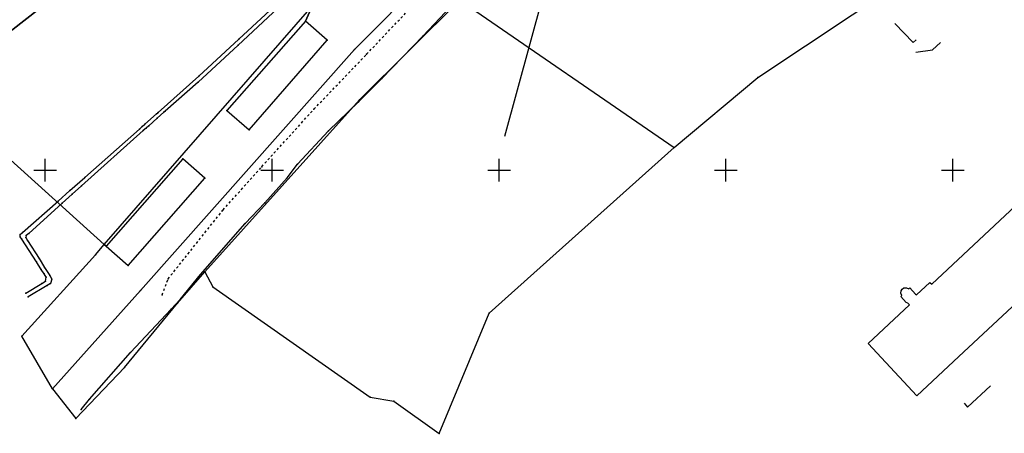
# Model space of a CAD drawing. Extents: x 5552506 to 5553307, y 5642054 to 5642708.
# Tile 3 of 73: x 5552694 to 5552911, y 5642292 to 5642383. Entities that reach past the tile are written whole.
import ezdxf

# ---------------------------------------------------------------- set-up
doc = ezdxf.new("R2010")
doc.units = 0
doc.header["$MEASUREMENT"] = 0
doc.linetypes.add('2', pattern=[1, 0.5, -0.5])
for name, color, linetype in [('3DPLAN_K_OBRYS', 243, 'Continuous'), ('EGB_Budynek', 7, 'Continuous'), ('EGB_DzialkaEwidencyjna', 7, 'Continuous'), ('EGB_KonturUzytkuGruntowego', 7, 'Continuous'), ('GES_PrzewodCieplowniczy', 7, 'Continuous'), ('GES_PrzewodElektroenergetyczny', 7, 'Continuous'), ('GES_PrzewodKanalizacyjny', 7, 'Continuous'), ('krzyze', 7, 'Continuous'), ('OT_Komunikacja', 7, 'Continuous')]:
    doc.layers.add(name, color=color, linetype=linetype)
doc.layers.add('pomoce IS', color=7, linetype='Continuous', plot=False)
doc.layers.add('wodociagi', color=7, linetype='Continuous', true_color=0x085c77)

msp = doc.modelspace()

# ---------------------------------------------------------------- linework, layer by layer
at = {"layer": '3DPLAN_K_OBRYS'}
for p, q in [((5552903.26631, 5642297.66339), (5552908.27123, 5642302.34203)), ((5552902.46732, 5642298.51809), (5552903.26631, 5642297.66339))]:
    msp.add_line(p, q, dxfattribs=at)
at = {"layer": 'EGB_Budynek', "color": 7}
msp.add_polyline3d([(5552917.26441, 5642345.31395, 0), (5552928.03441, 5642333.76395, 0), (5552901.34441, 5642308.81395, 0), (5552892.06441, 5642300.14395, 0), (5552881.30441, 5642311.69395, 0), (5552890.42441, 5642320.22395, 0), (5552890.07441, 5642320.64395, 0), (5552889.74441, 5642320.75395, 0), (5552888.53441, 5642322.11395, 0), (5552888.74441, 5642322.32395, 0), (5552888.55441, 5642322.79395, 0), (5552888.59441, 5642323.35395, 0), (5552888.84441, 5642323.72395, 0), (5552889.20441, 5642323.97395, 0), (5552889.80441, 5642324.03395, 0), (5552890.31441, 5642323.78395, 0), (5552890.52441, 5642323.98395, 0), (5552891.79441, 5642322.63395, 0), (5552891.99441, 5642322.42395, 0), (5552894.96441, 5642325.17395, 0), (5552895.33441, 5642324.81395, 0), (5552917.26441, 5642345.31395, 0)], dxfattribs=at)
at = {"layer": 'EGB_DzialkaEwidencyjna', "color": 7}
for points in [[(5552958.94, 5642708.5, 0), (5552949.75, 5642699.25, 0), (5552876.93, 5642630.7, 0), (5552839.9, 5642595.84, 0), (5552831.63, 5642587.94, 0), (5552834.69, 5642584.7, 0), (5552825.7, 5642576.22, 0), (5552772.01, 5642525.59, 0), (5552764.24, 5642518.12, 0), (5552759.51, 5642513.99, 0), (5552727.01, 5642483.26, 0), (5552694.29, 5642452.93, 0), (5552689.56, 5642449.15, 0), (5552664.64, 5642359.07, 0), (5552675.43, 5642367.51, 0), (5552770.24, 5642441.64, 0), (5552772.72, 5642449.58, 0), (5552922.27, 5642591.19, 0), (5552932.82, 5642601.16, 0), (5552935.76, 5642615.88, 0), (5552950.18, 5642667.8, 0), (5552957.64, 5642697.83, 0), (5552958.94, 5642708.5, 0)], [(5552675.43, 5642367.51, 0), (5552713.01, 5642333.55, 0), (5552758.82, 5642386.13, 0), (5552790.75, 5642415.43, 0), (5552814.16, 5642435.96, 0), (5552811.55, 5642438.45, 0), (5552801.43, 5642448.13, 0), (5552790.45, 5642458.63, 0), (5552770.24, 5642441.64, 0), (5552675.43, 5642367.51, 0)], [(5552839.1, 5642445.07, 0), (5552830.74, 5642439.96, 0), (5552833.92, 5642434.58, 0), (5552834.27, 5642428.7, 0), (5552820.61, 5642421.11, 0), (5552800.21, 5642406.62, 0), (5552784.15, 5642392.76, 0), (5552768.14, 5642376.62, 0), (5552720.96, 5642323.39, 0), (5552701.62, 5642301.74, 0), (5552706.7, 5642295.13, 0), (5552717.44, 5642306.43, 0), (5552729.15, 5642320.59, 0), (5552735.18, 5642327.54, 0), (5552769.27, 5642365.48, 0), (5552791.35, 5642387.5, 0), (5552806.86, 5642399.85, 0), (5552813.79, 5642404.68, 0), (5552827.38, 5642414.15, 0), (5552840.24, 5642421.26, 0), (5552854.32, 5642425.81, 0), (5552868.64, 5642428.61, 0), (5552897.02, 5642428.46, 0), (5552914.49, 5642426.71, 0)], [(5552868.64, 5642428.61, 0), (5552854.32, 5642425.81, 0), (5552840.24, 5642421.26, 0), (5552827.38, 5642414.15, 0), (5552813.79, 5642404.68, 0), (5552806.86, 5642399.85, 0), (5552791.35, 5642387.5, 0), (5552838.62, 5642354.95, 0), (5552857.06, 5642370.43, 0), (5552888.33, 5642391.28, 0), (5552900.48, 5642424.62, 0), (5552897.02, 5642428.46, 0), (5552868.64, 5642428.61, 0)]]:
    msp.add_polyline3d(points, dxfattribs=at)
for p in [(5552768.14, 5642376.62), (5552857.06, 5642370.43), (5552769.27, 5642365.48), (5552838.62, 5642354.95), (5552713.01, 5642333.55), (5552735.18, 5642327.54), (5552720.96, 5642323.39), (5552729.15, 5642320.59), (5552717.44, 5642306.43), (5552701.62, 5642301.74), (5552706.7, 5642295.13)]:
    msp.add_point(p, dxfattribs=at)
at = {"layer": 'EGB_KonturUzytkuGruntowego', "color": 3}
for points in [[(5552790.75, 5642415.43, 0), (5552814.16, 5642435.96, 0), (5552811.55, 5642438.45, 0), (5552801.43, 5642448.13, 0), (5552790.45, 5642458.63, 0), (5552770.24, 5642441.64, 0), (5552715.6794, 5642398.9802, 0), (5552675.43, 5642367.51, 0), (5552713.01, 5642333.55, 0), (5552758.82, 5642386.13, 0), (5552790.75, 5642415.43, 0)], [(5552735.18, 5642327.54, 0), (5552736.93, 5642324.21, 0), (5552771.58, 5642299.89, 0), (5552776.83, 5642298.98, 0), (5552786.84, 5642291.89, 0), (5552797.83, 5642318.44, 0), (5552838.62, 5642354.95, 0), (5552857.06, 5642370.43, 0), (5552888.33, 5642391.28, 0), (5552900.48, 5642424.62, 0), (5552897.02, 5642428.46, 0), (5552868.64, 5642428.61, 0), (5552854.32, 5642425.81, 0), (5552840.24, 5642421.26, 0), (5552827.38, 5642414.15, 0), (5552813.79, 5642404.68, 0), (5552806.86, 5642399.85, 0), (5552791.35, 5642387.5, 0), (5552769.27, 5642365.48, 0), (5552735.18, 5642327.54, 0)], [(5552784.15, 5642392.76, 0), (5552768.14, 5642376.62, 0), (5552720.96, 5642323.39, 0), (5552701.62, 5642301.74, 0), (5552701.62, 5642301.74, 0), (5552701.62, 5642301.74, 0)], [(5552701.62, 5642301.74, 0), (5552701.62, 5642301.74, 0), (5552694.81, 5642313.34, 0), (5552711.04, 5642331.29, 0), (5552713.0101, 5642333.5501, 0), (5552713.4101, 5642333.1701, 0), (5552713.41, 5642333.17, 0), (5552718.27, 5642328.95, 0), (5552735.13, 5642348.2, 0), (5552730.28, 5642352.44, 0), (5552713.41, 5642333.17, 0), (5552713.4101, 5642333.1701, 0), (5552713.0101, 5642333.5501, 0), (5552758.8201, 5642386.1301, 0), (5552757.3301, 5642382.8401, 0), (5552740.04, 5642363.15, 0), (5552740.04, 5642363.15, 0), (5552740.04, 5642363.15, 0), (5552744.91, 5642358.9, 0), (5552762.13, 5642378.66, 0), (5552757.3301, 5642382.8401, 0), (5552758.8201, 5642386.1301, 0)]]:
    msp.add_polyline3d(points, dxfattribs=at)
at = {"layer": 'EGB_KonturUzytkuGruntowego', "color": 7}
for p in [(5552757.3301, 5642382.8401), (5552757.3301, 5642382.8401), (5552762.13, 5642378.66), (5552768.14, 5642376.62), (5552857.06, 5642370.43), (5552769.27, 5642365.48), (5552740.04, 5642363.15), (5552740.04, 5642363.15), (5552740.04, 5642363.15), (5552744.91, 5642358.9), (5552838.62, 5642354.95), (5552730.28, 5642352.44), (5552735.13, 5642348.2), (5552713.01, 5642333.55), (5552713.0101, 5642333.5501), (5552713.0101, 5642333.5501), (5552713.41, 5642333.17), (5552713.41, 5642333.17), (5552713.4101, 5642333.1701), (5552713.4101, 5642333.1701), (5552711.04, 5642331.29), (5552718.27, 5642328.95), (5552735.18, 5642327.54), (5552735.18, 5642327.54), (5552720.96, 5642323.39), (5552736.93, 5642324.21), (5552797.83, 5642318.44), (5552694.81, 5642313.34), (5552701.62, 5642301.74), (5552701.62, 5642301.74), (5552701.62, 5642301.74), (5552701.62, 5642301.74), (5552701.62, 5642301.74), (5552771.58, 5642299.89), (5552776.83, 5642298.98), (5552786.84, 5642291.89)]:
    msp.add_point(p, dxfattribs=at)
at = {"layer": 'GES_PrzewodCieplowniczy', "color": 214}
for points in [[(5552695.75, 5642322.86, 0), (5552699.21, 5642324.93, 0), (5552700.05, 5642325.45, 0), (5552700.2, 5642326.37, 0), (5552699.77, 5642327.06, 0), (5552699.1153, 5642328.0759, 0), (5552698.0327, 5642329.7558, 0), (5552694.84, 5642334.71, 0), (5552694.44, 5642335.29, 0), (5552694.5, 5642335.74, 0), (5552694.98, 5642336.23, 0), (5552702.81, 5642343.12, 0), (5552705.4482, 5642345.4571, 0), (5552708.6838, 5642348.3234, 0), (5552720.77, 5642359.03, 0), (5552721.3648, 5642359.5759, 0), (5552721.97, 5642360.1, 0), (5552724.5307, 5642362.3819, 0), (5552724.8234, 5642362.6428, 0), (5552724.91, 5642362.72, 0), (5552733.86, 5642370.71, 0), (5552742.67, 5642378.87, 0), (5552751.46, 5642387.03, 0)], [(5552751.26, 5642385.7, 0), (5552742.48, 5642377.52, 0), (5552733.67, 5642369.37, 0), (5552726.4456, 5642363.0116, 0), (5552726.153, 5642362.754, 0), (5552724.66, 5642361.44, 0), (5552722.8, 5642359.78, 0), (5552722.2, 5642359.25, 0), (5552721.6, 5642358.71, 0), (5552707.9604, 5642346.4901, 0), (5552705.922, 5642344.6638, 0), (5552703.73, 5642342.7, 0), (5552696.36, 5642336.02, 0), (5552695.81, 5642335.53, 0), (5552695.71, 5642335.1, 0), (5552696.12, 5642334.48, 0), (5552698.622, 5642330.4697, 0), (5552699.8442, 5642328.5105, 0), (5552700.98, 5642326.69, 0), (5552701.44, 5642325.92, 0), (5552701.17, 5642324.99, 0), (5552700.42, 5642324.54, 0), (5552696.23, 5642322.05, 0)]]:
    msp.add_polyline3d(points, dxfattribs=at)
at = {"layer": 'GES_PrzewodCieplowniczy', "color": 7}
for p in [(5552742.67, 5642378.87), (5552742.48, 5642377.52), (5552733.86, 5642370.71), (5552733.67, 5642369.37), (5552724.5307, 5642362.3819), (5552724.66, 5642361.44), (5552724.8234, 5642362.6428), (5552724.91, 5642362.72), (5552726.153, 5642362.754), (5552726.4456, 5642363.0116), (5552720.77, 5642359.03), (5552721.3648, 5642359.5759), (5552721.97, 5642360.1), (5552722.2, 5642359.25), (5552722.8, 5642359.78), (5552721.6, 5642358.71), (5552708.6838, 5642348.3234), (5552707.9604, 5642346.4901), (5552705.4482, 5642345.4571), (5552705.922, 5642344.6638), (5552702.81, 5642343.12), (5552703.73, 5642342.7), (5552694.44, 5642335.29), (5552694.5, 5642335.74), (5552694.98, 5642336.23), (5552695.71, 5642335.1), (5552695.81, 5642335.53), (5552696.36, 5642336.02), (5552694.84, 5642334.71), (5552696.12, 5642334.48), (5552698.0327, 5642329.7558), (5552698.622, 5642330.4697), (5552699.1153, 5642328.0759), (5552699.77, 5642327.06), (5552699.8442, 5642328.5105), (5552700.98, 5642326.69), (5552699.21, 5642324.93), (5552700.05, 5642325.45), (5552700.2, 5642326.37), (5552700.42, 5642324.54), (5552701.17, 5642324.99), (5552701.44, 5642325.92), (5552695.75, 5642322.86), (5552696.23, 5642322.05)]:
    msp.add_point(p, dxfattribs=at)
at = {"layer": 'GES_PrzewodElektroenergetyczny', "color": 1}
msp.add_polyline3d([(5552707.9447, 5642297.1422, 0), (5552709.7784, 5642299.4501, 0), (5552718.7944, 5642309.6981, 0), (5552727.7264, 5642319.2741, 0), (5552729.7424, 5642321.4581, 0), (5552734.2224, 5642326.9461, 0), (5552744.0223, 5642338.1741, 0), (5552748.4183, 5642342.7661, 0), (5552753.2903, 5642348.2821, 0), (5552755.6143, 5642351.3061, 0), (5552762.4463, 5642358.6421, 0), (5552768.9296, 5642364.9619, 0), (5552769.1103, 5642365.1381, 0), (5552774.1783, 5642370.2341, 0), (5552783.2783, 5642379.5861, 0), (5552789.4103, 5642386.0821, 0), (5552791.9583, 5642388.2101, 0), (5552798.2303, 5642393.7541, 0), (5552803.7183, 5642398.2341, 0), (5552807.4983, 5642401.0341, 0), (5552808.7023, 5642401.6781, 0), (5552812.5663, 5642404.1981, 0)], dxfattribs=at)
at = {"layer": 'GES_PrzewodElektroenergetyczny', "color": 7}
for p in [(5552783.2783, 5642379.5861), (5552774.1783, 5642370.2341), (5552768.9296, 5642364.9619), (5552769.1103, 5642365.1381), (5552762.4463, 5642358.6421), (5552755.6143, 5642351.3061), (5552753.2903, 5642348.2821), (5552748.4183, 5642342.7661), (5552744.0223, 5642338.1741), (5552734.2224, 5642326.9461), (5552729.7424, 5642321.4581), (5552727.7264, 5642319.2741), (5552718.7944, 5642309.6981), (5552709.7784, 5642299.4501), (5552707.9447, 5642297.1422)]:
    msp.add_point(p, dxfattribs=at)
at = {"layer": 'GES_PrzewodKanalizacyjny', "color": 36, "linetype": '2'}
msp.add_polyline3d([(5552725.7661, 5642322.4596, 0), (5552727.0821, 5642325.9876, 0), (5552738.998, 5642340.9652, 0), (5552739.1781, 5642341.1916, 0), (5552747.7181, 5642350.7396, 0), (5552759.1981, 5642363.4236, 0), (5552770.8181, 5642375.5476, 0), (5552779.9181, 5642385.1796, 0), (5552787.4221, 5642391.6476, 0), (5552787.6272, 5642391.8194, 0), (5552804.5301, 5642405.9836, 0), (5552819.9021, 5642417.7436, 0), (5552833.3701, 5642424.7996, 0), (5552840.0341, 5642428.2716, 0), (5552857.3381, 5642433.9836, 0), (5552890.966, 5642435.6356, 0), (5552907.738, 5642431.6596, 0), (5552927.8763, 5642427.1015, 0), (5552928.15, 5642427.0396, 0), (5552950.578, 5642420.7956, 0), (5552974.882, 5642415.0276, 0), (5552982.778, 5642413.0956, 0)], dxfattribs=at)
at = {"layer": 'GES_PrzewodKanalizacyjny', "color": 7}
for p in [(5552770.8181, 5642375.5476), (5552759.1981, 5642363.4236), (5552747.7181, 5642350.7396), (5552738.998, 5642340.9652), (5552739.1781, 5642341.1916), (5552727.0821, 5642325.9876), (5552725.7661, 5642322.4596)]:
    msp.add_point(p, dxfattribs=at)
at = {"layer": 'krzyze', "color": 7}
for points in [[(5552700, 5642347.5, 0), (5552700, 5642352.5, 0)], [(5552750, 5642347.5, 0), (5552750, 5642352.5, 0)], [(5552800, 5642347.5, 0), (5552800, 5642352.5, 0)], [(5552850, 5642347.5, 0), (5552850, 5642352.5, 0)], [(5552900, 5642347.5, 0), (5552900, 5642352.5, 0)], [(5552697.5, 5642350, 0), (5552702.5, 5642350, 0)], [(5552747.5, 5642350, 0), (5552752.5, 5642350, 0)], [(5552797.5, 5642350, 0), (5552802.5, 5642350, 0)], [(5552847.5, 5642350, 0), (5552852.5, 5642350, 0)], [(5552897.5, 5642350, 0), (5552902.5, 5642350, 0)]]:
    msp.add_polyline3d(points, dxfattribs=at)
at = {"layer": 'OT_Komunikacja', "color": 7}
msp.add_polyline3d([(5552887.20018, 5642382.34345, 0), (5552891.22218, 5642378.16345, 0), (5552891.89218, 5642378.70345, 0)], dxfattribs=at)
at = {"layer": 'pomoce IS', "color": 6, "linetype": 'ByBlock'}
msp.add_line((5552828.89, 5642458.7), (5552801.22109, 5642357.41115), dxfattribs=at)
at = {"layer": 'wodociagi', "linetype": 'ByBlock'}
msp.add_lwpolyline([(5552891.88, 5642376.02768), (5552895.5162, 5642376.56109), (5552897.25754, 5642378.16123)], dxfattribs=at)

doc.saveas('drawing.dxf')
